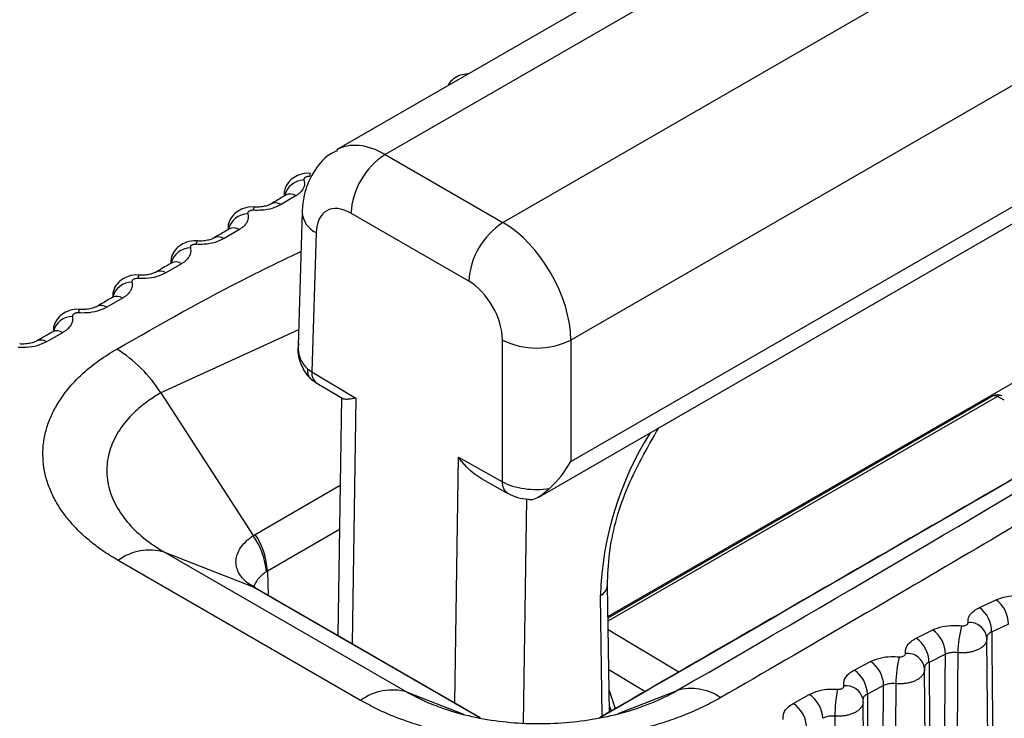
# Model space of a CAD drawing. Header units: millimetres. Extents: x -0.66 to 0.91, y -0.4 to 0.64.
# Tile 119 of 241: x 0.59687 to 0.60704, y -0.06657 to -0.05935. Entities that reach past the tile are written whole.
import ezdxf

# ---------------------------------------------------------------- set-up
doc = ezdxf.new("R2010")
doc.units = ezdxf.units.MM
doc.layers.add('FORMAT', color=7, linetype='Continuous')

msp = doc.modelspace()

# ---------------------------------------------------------------- linework, layer by layer
at = {"layer": 'FORMAT', "color": 7, "linetype": 'Continuous', "lineweight": 25}
for p, q in [((0.610509, -0.054719), (0.600147, -0.0607)), ((0.610717, -0.054937), (0.600649, -0.060749)), ((0.601865, -0.061451), (0.612038, -0.055578)), ((0.612933, -0.056681), (0.602566, -0.062665)), ((0.602566, -0.063919), (0.610351, -0.059426)), ((0.602235, -0.064287), (0.610247, -0.059662)), ((0.600649, -0.060749), (0.601865, -0.061451)), ((0.599728, -0.061173), (0.599574, -0.061266)), ((0.599602, -0.06117), (0.599601, -0.061179)), ((0.59979, -0.061343), (0.599748, -0.06272)), ((0.601512, -0.062056), (0.600295, -0.061354)), ((0.599142, -0.061524), (0.598984, -0.061617)), ((0.599936, -0.061555), (0.599892, -0.062993)), ((0.602949, -0.065522), (0.609634, -0.061663)), ((0.598544, -0.061877), (0.598384, -0.061971)), ((0.597935, -0.062232), (0.597772, -0.062326)), ((0.597316, -0.062589), (0.597149, -0.062684)), ((0.599753, -0.062561), (0.59833, -0.063211)), ((0.601859, -0.064129), (0.601859, -0.062665)), ((0.602566, -0.062665), (0.602566, -0.063919)), ((0.599892, -0.062993), (0.600345, -0.063264)), ((0.599941, -0.063109), (0.60021, -0.06327)), ((0.59833, -0.063211), (0.599284, -0.064686)), ((0.600196, -0.063262), (0.600159, -0.065718)), ((0.600345, -0.063264), (0.600307, -0.065803)), ((0.606922, -0.063244), (0.602949, -0.065538)), ((0.606972, -0.063249), (0.60295, -0.065571)), ((0.607043, -0.063286), (0.606972, -0.063249)), ((0.601368, -0.066415), (0.601406, -0.063876)), ((0.601406, -0.063876), (0.601859, -0.064129)), ((0.599306, -0.064673), (0.600182, -0.064166)), ((0.601648, -0.0641), (0.601914, -0.064249)), ((0.602107, -0.064306), (0.602072, -0.066622)), ((0.600175, -0.064622), (0.599432, -0.065052)), ((0.598368, -0.064856), (0.600874, -0.066303)), ((0.598368, -0.064856), (0.599284, -0.065215)), ((0.600395, -0.066389), (0.597889, -0.064942)), ((0.599432, -0.065052), (0.599421, -0.065058)), ((0.599432, -0.065052), (0.599439, -0.065302)), ((0.599284, -0.065215), (0.599309, -0.065227)), ((0.601627, -0.066567), (0.599306, -0.065227)), ((0.599306, -0.065227), (0.599328, -0.065238)), ((0.601632, -0.066568), (0.599328, -0.065238)), ((0.602964, -0.066509), (0.602944, -0.065199)), ((0.60289, -0.066551), (0.602871, -0.065304)), ((0.606786, -0.065429), (0.60696, -0.065348)), ((0.607086, -0.065602), (0.606913, -0.065682)), ((0.602951, -0.065656), (0.603682, -0.066093)), ((0.606135, -0.065745), (0.606306, -0.06566)), ((0.606863, -0.065742), (0.606864, -0.065751)), ((0.606903, -0.069426), (0.606864, -0.065751)), ((0.605493, -0.066075), (0.605663, -0.065986)), ((0.606437, -0.065911), (0.606266, -0.065995)), ((0.603332, -0.066296), (0.602958, -0.066072)), ((0.606219, -0.066053), (0.606218, -0.066059)), ((0.606218, -0.066059), (0.606219, -0.06607)), ((0.606259, -0.069808), (0.606219, -0.06607)), ((0.600874, -0.066303), (0.601458, -0.066531)), ((0.602961, -0.066287), (0.603025, -0.066473)), ((0.60366, -0.066288), (0.603052, -0.066526)), ((0.605797, -0.066235), (0.605629, -0.066323)), ((0.604863, -0.06642), (0.605029, -0.066327)), ((0.605584, -0.066382), (0.605583, -0.06639)), ((0.605627, -0.070405), (0.605585, -0.066404)), ((0.602963, -0.066439), (0.602983, -0.066498))]:
    msp.add_line(p, q, dxfattribs=at)
for centre, radius, start, end in [((0.601064, -0.061398), 0.000770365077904, 122.652225, 176.77031), ((0.599817, -0.061226), 0.0002150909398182, 92.06671, 165.441469), ((0.599981, -0.060974), 0.0001133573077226, 164.151009, 180.8582), ((0.599669, -0.061264), 0.0001081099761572, 57.176747, 118.021311), ((0.599357, -0.061321), 6.95305762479e-05, 154.752975, 183.15094), ((0.599515, -0.061355), 0.0001067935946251, 56.806618, 118.874509), ((0.599235, -0.061573), 0.0002126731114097, 91.679675, 165.37889), ((0.60004, -0.061327), 0.0002505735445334, 183.682158, 245.532479), ((0.599083, -0.061611), 0.0001047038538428, 56.048107, 117.48388), ((0.602281, -0.0621), 0.0007703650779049, 122.652225, 176.77031), ((0.598926, -0.061702), 0.0001033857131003, 55.65494, 118.335115), ((0.598641, -0.061922), 0.0002103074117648, 91.299978, 165.138265), ((0.598751, -0.061671), 5.44232501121e-05, 146.543867, 184.545376), ((0.598486, -0.061959), 0.0001013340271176, 54.856223, 116.933228), ((0.598141, -0.062025), 4.76233971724e-05, 139.489962, 185.101237), ((0.598325, -0.062052), 0.0001000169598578, 54.4391, 117.782956), ((0.598035, -0.062272), 0.0002065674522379, 90.769216, 166.837825), ((0.597877, -0.062311), 9.80095168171e-05, 53.599165, 116.36571), ((0.597525, -0.062381), 4.43671850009e-05, 133.465067, 184.959338), ((0.597714, -0.062404), 9.66410488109e-05, 53.144946, 117.342526), ((0.59742, -0.062626), 0.0002051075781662, 90.490262, 165.060666), ((0.597257, -0.062669), 9.94687271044e-05, 53.946168, 114.10635), ((0.597091, -0.062758), 9.33726449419e-05, 51.793346, 116.762087), ((0.602213, -0.061955), 0.000792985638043, 243.526515, 296.473411), ((0.59714, -0.06395), 0.0014006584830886, 31.839577, 58.340077), ((0.600013, -0.063011), 0.0001219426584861, 171.601863, 233.717107), ((0.606972, -0.063331), 0.0001, 62.534939, 119.997257), ((0.606943, -0.063288), 4.80082299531e-05, 52.794366, 115.895168), ((0.607001, -0.063285), 4.64461249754e-05, 68.568825, 128.874001), ((0.606222, -0.06541), 0.003352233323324, 147.796561, 178.203673), ((0.601983, -0.064144), 0.0001248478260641, 172.766042, 236.596131), ((0.598695, -0.065114), 0.0007281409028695, 4.398553, 35.985513), ((0.598687, -0.06509), 0.000745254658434, 2.917588, 33.971864), ((0.598216, -0.065385), 0.0005501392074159, 73.92455, 126.428908), ((0.602821, -0.065192), 0.0001230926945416, 293.820376, 356.859), ((0.606773, -0.065599), 0.0003126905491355, 359.552215, 53.356904), ((0.606601, -0.065681), 0.0003122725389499, 359.770526, 53.649474), ((0.606688, -0.065761), 0.0001766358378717, 6.074598, 96.08662), ((0.606125, -0.065913), 0.0003111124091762, 0.376372, 54.464032), ((0.607785, -0.065926), 0.0012225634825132, 165.363959, 178.570147), ((0.605955, -0.065999), 0.000310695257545, 0.594, 54.757653), ((0.606045, -0.066078), 0.0001744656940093, 6.226981, 97.344076), ((0.605488, -0.066241), 0.0003095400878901, 1.195306, 55.57203), ((0.607262, -0.066239), 0.0013393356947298, 166.996525, 178.994571), ((0.60532, -0.066331), 0.0003091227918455, 1.411849, 55.866495), ((0.600722, -0.066831), 0.0005501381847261, 73.924582, 126.428982), ((0.603812, -0.0668), 0.0005343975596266, 55.572845, 106.545712), ((0.606769, -0.066565), 0.0014760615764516, 168.608347, 179.445383), ((0.605411, -0.066413), 0.0001761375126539, 14.898591, 98.071708), ((0.60486, -0.066584), 0.0003079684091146, 2.008327, 56.681169), ((0.604695, -0.066678), 0.0003075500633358, 2.223391, 56.976263)]:
    msp.add_arc(centre, radius, start, end, dxfattribs=at)
for centre, major_axis, ratio, start_param, end_param in [((0.600643, -0.061569), (-0.0004933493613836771, 0.0008698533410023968), 0.582398, 5.502310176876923, 6.284812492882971), ((0.600289, -0.061766), (-0.0002433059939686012, 0.0004368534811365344), 0.587368, 5.506907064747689, 7.060250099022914), ((0.601859, -0.062271), (-0.0004933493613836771, 0.0008698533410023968), 0.582398, 3.948967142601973, 5.502310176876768), ((0.601506, -0.062468), (-0.0002433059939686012, 0.0004368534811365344), 0.587368, 3.953564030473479, 5.506907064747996), ((0.600252, -0.06259), (0.0004473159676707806, 0.0003252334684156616), 0.716038, 2.635338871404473, 3.297988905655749), ((0.600246, -0.062793), (0.0004998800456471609, -1.136687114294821e-05), 0.582217, 3.799883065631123, 3.939924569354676), ((0.602213, -0.063722), (0.0003566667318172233, 0.0006177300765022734), 0.567259, 4.208071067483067, 4.72108066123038), ((0.602213, -0.063928), (0.0004999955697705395, 3.745806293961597e-06), 0.562063, 3.922932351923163, 4.980414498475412), ((0.600034, -0.065514), (0.001014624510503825, -0.0004935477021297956), 0.074006, 3.917835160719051, 3.948181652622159)]:
    msp.add_ellipse(centre, major_axis=major_axis, ratio=ratio, start_param=start_param, end_param=end_param, dxfattribs=at)
for points, knots in [([(0.5303157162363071, -0.0917427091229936), (0.531056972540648, -0.0912786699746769), (0.537199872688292, -0.0874331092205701), (0.5487467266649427, -0.08027805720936), (0.5649592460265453, -0.0703981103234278), (0.5811756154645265, -0.0606879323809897), (0.5934070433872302, -0.0534879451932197), (0.6002322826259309, -0.0495207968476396), (0.6016514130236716, -0.0486959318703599)], [0, 0, 0, 0, 0.0311832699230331, 0.2584203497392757, 0.4856766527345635, 0.7129906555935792, 0.9403238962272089, 1, 1, 1, 1]), ([(0.6015063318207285, -0.0599157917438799), (0.6014780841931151, -0.0599180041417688), (0.6014229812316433, -0.059922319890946), (0.6013539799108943, -0.0599637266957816), (0.6013098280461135, -0.0600035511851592), (0.601298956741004, -0.0600321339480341), (0.601297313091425, -0.0600364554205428)], [0, 0, 0, 0, 0.3280491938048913, 0.6399292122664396, 0.9455603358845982, 1, 1, 1, 1]), ([(0.6001552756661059, -0.0607087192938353), (0.6001280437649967, -0.0607207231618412), (0.6000212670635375, -0.0607677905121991), (0.5998945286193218, -0.060933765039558), (0.5998059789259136, -0.0611429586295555), (0.5997943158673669, -0.0612843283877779), (0.5997895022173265, -0.061342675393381)], [0, 0, 0, 0, 0.115088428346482, 0.451263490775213, 0.7735220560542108, 1, 1, 1, 1]), ([(0.6132386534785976, -0.0608710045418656), (0.6129271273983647, -0.0610676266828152), (0.6123037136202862, -0.0614610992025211), (0.6113128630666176, -0.0620760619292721), (0.6102806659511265, -0.0627092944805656), (0.6091785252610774, -0.0633773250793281), (0.6080057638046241, -0.0640800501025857), (0.6067573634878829, -0.0648194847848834), (0.6054641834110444, -0.0655778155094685), (0.6045645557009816, -0.0660985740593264), (0.6041143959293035, -0.0663591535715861)], [0, 0, 0, 0, 0.1199367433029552, 0.2400127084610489, 0.3605204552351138, 0.4811775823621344, 0.6103949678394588, 0.7398043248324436, 0.8698021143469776, 1, 1, 1, 1]), ([(0.599872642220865, -0.0609434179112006), (0.599870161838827, -0.0609430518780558), (0.599833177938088, -0.0609375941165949), (0.599766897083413, -0.0609512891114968), (0.5996880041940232, -0.0609911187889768), (0.5996337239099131, -0.0610505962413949), (0.5996038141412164, -0.0611135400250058), (0.5996047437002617, -0.0611548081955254), (0.5996050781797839, -0.0611696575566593)], [0, 0, 0, 0, 0.0189411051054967, 0.2824226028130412, 0.4904289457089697, 0.6885133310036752, 0.887918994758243, 1, 1, 1, 1]), ([(0.599809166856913, -0.0610110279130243), (0.5998119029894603, -0.0610216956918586), (0.5998174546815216, -0.0610433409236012), (0.5998131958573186, -0.0610757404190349), (0.5997997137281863, -0.0611073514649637), (0.5997787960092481, -0.0611339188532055), (0.5997542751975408, -0.0611559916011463), (0.5997366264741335, -0.0611674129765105), (0.5997277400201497, -0.0611731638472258)], [0, 0, 0, 0, 0.1820844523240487, 0.3694546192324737, 0.5516965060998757, 0.7392043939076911, 0.8686846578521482, 1, 1, 1, 1]), ([(0.5998681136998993, -0.0609753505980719), (0.599865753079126, -0.0609752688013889), (0.5998602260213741, -0.0609750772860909), (0.5998515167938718, -0.0609756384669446), (0.5998424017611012, -0.0609770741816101), (0.5998338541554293, -0.0609793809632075), (0.5998262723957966, -0.0609824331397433), (0.5998197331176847, -0.0609862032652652), (0.5998145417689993, -0.0609905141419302), (0.5998107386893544, -0.06099532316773), (0.599808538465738, -0.0610004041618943), (0.5998078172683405, -0.0610057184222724), (0.5998087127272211, -0.0610092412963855), (0.599809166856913, -0.0610110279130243)], [0, 0, 0, 0, 0.0684899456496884, 0.1603594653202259, 0.2548922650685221, 0.3468225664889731, 0.4414068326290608, 0.5332842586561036, 0.6278084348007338, 0.7195690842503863, 0.8139767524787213, 0.9056587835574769, 1, 1, 1, 1]), ([(0.5996183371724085, -0.0611685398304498), (0.5995828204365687, -0.061189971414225), (0.5995320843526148, -0.0612205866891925), (0.5994804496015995, -0.0612513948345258), (0.5994649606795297, -0.0612606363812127)], [0, 0, 0, 0, 0.7000291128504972, 0.9999999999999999, 0.9999999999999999, 0.9999999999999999, 0.9999999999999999]), ([(0.5996238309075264, -0.0611653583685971), (0.5996246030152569, -0.0611647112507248), (0.5996261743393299, -0.0611633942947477), (0.5996198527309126, -0.0611671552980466), (0.5996166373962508, -0.0611690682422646)], [0, 0, 0, 0, 0.491373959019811, 1, 1, 1, 1]), ([(0.5992948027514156, -0.061291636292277), (0.5992923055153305, -0.0612912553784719), (0.5992556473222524, -0.0612856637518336), (0.599189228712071, -0.0612992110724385), (0.5991100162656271, -0.0613387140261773), (0.5990551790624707, -0.0613983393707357), (0.5990248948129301, -0.0614615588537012), (0.5990256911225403, -0.0615031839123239), (0.5990259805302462, -0.0615183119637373)], [0, 0, 0, 0, 0.019022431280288, 0.279239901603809, 0.4890868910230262, 0.6869547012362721, 0.8862280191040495, 1, 1, 1, 1]), ([(0.5992880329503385, -0.0613243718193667), (0.5992857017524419, -0.0613242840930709), (0.5992802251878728, -0.0613240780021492), (0.5992715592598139, -0.0613246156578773), (0.599262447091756, -0.0613260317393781), (0.5992538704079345, -0.0613283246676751), (0.5992462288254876, -0.0613313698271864), (0.5992395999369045, -0.0613351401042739), (0.5992342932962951, -0.0613394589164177), (0.5992303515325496, -0.0613442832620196), (0.5992279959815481, -0.0613493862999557), (0.5992271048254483, -0.0613547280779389), (0.5992278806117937, -0.0613582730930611), (0.5992282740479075, -0.0613600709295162)], [0, 0, 0, 0, 0.068094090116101, 0.1599699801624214, 0.2545079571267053, 0.3464466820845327, 0.4410397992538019, 0.5329551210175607, 0.6275199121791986, 0.7193512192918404, 0.8138332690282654, 0.9055864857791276, 1, 1, 1, 1]), ([(0.5995739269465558, -0.0612655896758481), (0.5995447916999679, -0.061279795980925), (0.5994865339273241, -0.0613082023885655), (0.5993826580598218, -0.0613260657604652), (0.599315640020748, -0.061324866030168), (0.5992880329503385, -0.0613243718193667)], [0, 0, 0, 0, 0.3704047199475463, 0.7406477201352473, 0.9999999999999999, 0.9999999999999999, 0.9999999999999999, 0.9999999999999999]), ([(0.599463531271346, -0.0612611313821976), (0.5994616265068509, -0.061262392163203), (0.5994555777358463, -0.0612663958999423), (0.5994253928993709, -0.0612786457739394), (0.5993775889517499, -0.0612886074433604), (0.5993299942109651, -0.0612933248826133), (0.5993023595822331, -0.0612905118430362), (0.5992948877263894, -0.0612897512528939)], [0, 0, 0, 0, 0.1090756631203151, 0.346380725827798, 0.6127130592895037, 0.8952852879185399, 1, 1, 1, 1]), ([(0.5992282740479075, -0.0613600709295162), (0.599230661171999, -0.0613708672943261), (0.5992355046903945, -0.0613927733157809), (0.5992301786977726, -0.061425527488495), (0.5992156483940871, -0.0614574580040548), (0.5991938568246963, -0.0614842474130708), (0.5991686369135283, -0.0615064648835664), (0.5991506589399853, -0.0615179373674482), (0.5991416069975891, -0.061523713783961)], [0, 0, 0, 0, 0.1822142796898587, 0.3697161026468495, 0.5520865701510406, 0.7397285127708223, 0.8689528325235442, 1, 1, 1, 1]), ([(0.6118250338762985, -0.0613814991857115), (0.6112028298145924, -0.0617425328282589), (0.6082154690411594, -0.0634759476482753), (0.6052281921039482, -0.0652011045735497), (0.6028631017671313, -0.0665669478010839)], [0, 0, 0, 0, 0.2082788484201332, 1, 1, 1, 1]), ([(0.611848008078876, -0.0613707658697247), (0.6109591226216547, -0.0618862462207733), (0.6091813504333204, -0.0629172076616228), (0.6061898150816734, -0.0646490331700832), (0.6040871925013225, -0.0658635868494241), (0.6028734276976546, -0.0665647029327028)], [0, 0, 0, 0, 0.2971294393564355, 0.5942593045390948, 1, 1, 1, 1]), ([(0.6036600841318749, -0.0662876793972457), (0.6036600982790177, -0.0662876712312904), (0.605443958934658, -0.0652579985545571), (0.608372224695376, -0.0635342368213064), (0.6108176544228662, -0.0620121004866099), (0.611848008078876, -0.0613707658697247)], [0, 0, 0, 0, 4.5891669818e-06, 0.5786634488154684, 1, 1, 1, 1]), ([(0.5990348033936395, -0.0615176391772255), (0.5989984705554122, -0.06153928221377), (0.5989465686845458, -0.0615701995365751), (0.5988937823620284, -0.0616012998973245), (0.5988779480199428, -0.0616106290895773)], [0, 0, 0, 0, 0.7000294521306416, 1, 1, 1, 1]), ([(0.5990421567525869, -0.0615131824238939), (0.599042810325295, -0.0615125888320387), (0.5990443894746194, -0.0615111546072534), (0.5990372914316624, -0.0615155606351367), (0.5990331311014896, -0.0615181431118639)], [0, 0, 0, 0, 0.4138764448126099, 0.9999999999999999, 0.9999999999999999, 0.9999999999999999, 0.9999999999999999]), ([(0.5987056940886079, -0.0616420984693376), (0.5987031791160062, -0.0616417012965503), (0.5986668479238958, -0.0616359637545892), (0.5986002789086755, -0.0616493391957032), (0.5985207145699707, -0.0616884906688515), (0.5984652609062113, -0.061748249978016), (0.5984345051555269, -0.0618119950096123), (0.5984351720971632, -0.0618542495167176), (0.5984354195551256, -0.0618699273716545)], [0, 0, 0, 0, 0.0190701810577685, 0.2754870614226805, 0.4867825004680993, 0.6840854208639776, 0.8827849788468, 1, 1, 1, 1]), ([(0.5989843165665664, -0.0616170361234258), (0.5989547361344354, -0.0616313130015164), (0.5988955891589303, -0.0616598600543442), (0.5987911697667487, -0.0616776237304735), (0.598724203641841, -0.0616762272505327), (0.5986966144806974, -0.0616756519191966)], [0, 0, 0, 0, 0.3703918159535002, 0.7406097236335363, 0.9999999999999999, 0.9999999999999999, 0.9999999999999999, 0.9999999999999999]), ([(0.5988765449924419, -0.0616110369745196), (0.5988743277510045, -0.0616124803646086), (0.5988673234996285, -0.0616170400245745), (0.5988355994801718, -0.0616295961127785), (0.5987863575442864, -0.0616395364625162), (0.5987388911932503, -0.0616439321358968), (0.5987123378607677, -0.0616409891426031), (0.598705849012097, -0.0616402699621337)], [0, 0, 0, 0, 0.1113025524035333, 0.3516040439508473, 0.6223363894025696, 0.9077101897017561, 0.9999999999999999, 0.9999999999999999, 0.9999999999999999, 0.9999999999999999]), ([(0.5986359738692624, -0.0617114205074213), (0.5986380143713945, -0.061722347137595), (0.5986421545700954, -0.0617445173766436), (0.5986357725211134, -0.0617776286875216), (0.598620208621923, -0.0618098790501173), (0.5985975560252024, -0.0618368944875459), (0.5985716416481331, -0.0618592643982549), (0.5985533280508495, -0.0618707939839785), (0.5985441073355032, -0.0618765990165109)], [0, 0, 0, 0, 0.1823041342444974, 0.3698968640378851, 0.5523555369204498, 0.740088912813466, 0.8691373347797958, 1, 1, 1, 1]), ([(0.5986966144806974, -0.0616756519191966), (0.5986943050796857, -0.0616755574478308), (0.5986888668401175, -0.0616753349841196), (0.5986802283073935, -0.0616758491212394), (0.5986711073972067, -0.0616772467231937), (0.5986624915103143, -0.0616795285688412), (0.5986547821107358, -0.0616825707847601), (0.5986480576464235, -0.0616863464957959), (0.5986426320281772, -0.0616906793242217), (0.5986385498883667, -0.0616955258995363), (0.5986360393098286, -0.0617006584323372), (0.5986349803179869, -0.0617060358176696), (0.5986356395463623, -0.0617096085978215), (0.5986359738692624, -0.0617114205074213)], [0, 0, 0, 0, 0.0678170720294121, 0.1596974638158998, 0.2542391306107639, 0.3461828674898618, 0.4407812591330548, 0.532722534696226, 0.6273151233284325, 0.7191964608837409, 0.8137310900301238, 0.9055350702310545, 1, 1, 1, 1]), ([(0.5978756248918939, -0.0627575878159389), (0.5983279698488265, -0.0625000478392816), (0.5989506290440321, -0.0621455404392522), (0.5995996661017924, -0.0618347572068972), (0.5997771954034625, -0.0617497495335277)], [0, 0, 0, 0, 0.7264727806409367, 0.9999999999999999, 0.9999999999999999, 0.9999999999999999, 0.9999999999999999]), ([(0.5984398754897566, -0.0618690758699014), (0.5984027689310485, -0.0618909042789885), (0.5983497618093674, -0.0619220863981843), (0.5982958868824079, -0.0619534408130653), (0.5982797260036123, -0.0619628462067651)], [0, 0, 0, 0, 0.7000296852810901, 1, 1, 1, 1]), ([(0.5984490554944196, -0.0618632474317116), (0.598449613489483, -0.0618627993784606), (0.5984509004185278, -0.061861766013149), (0.5984428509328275, -0.0618666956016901), (0.5984382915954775, -0.0618694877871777)], [0, 0, 0, 0, 0.4335865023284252, 1, 1, 1, 1]), ([(0.5981055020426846, -0.0619947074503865), (0.5981029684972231, -0.0619942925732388), (0.5980669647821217, -0.0619883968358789), (0.5980002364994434, -0.0620015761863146), (0.5979202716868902, -0.0620403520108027), (0.5978641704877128, -0.0621002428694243), (0.5978329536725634, -0.0621643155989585), (0.5978334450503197, -0.0622069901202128), (0.5978336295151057, -0.0622230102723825)], [0, 0, 0, 0, 0.0191509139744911, 0.2721498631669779, 0.4852211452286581, 0.6823675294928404, 0.8807597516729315, 0.9999999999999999, 0.9999999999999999, 0.9999999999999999, 0.9999999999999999]), ([(0.5980940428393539, -0.0620290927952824), (0.5980917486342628, -0.0620289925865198), (0.5980831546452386, -0.0620286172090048), (0.5980681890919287, -0.0620302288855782), (0.5980515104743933, -0.0620356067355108), (0.5980390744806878, -0.0620438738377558), (0.5980317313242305, -0.0620540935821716), (0.5980322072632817, -0.0620613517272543), (0.5980324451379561, -0.0620649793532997)], [0, 0, 0, 0, 0.067874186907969, 0.2542536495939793, 0.4407560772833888, 0.6272784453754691, 0.8137135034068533, 1, 1, 1, 1]), ([(0.5983835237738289, -0.0619707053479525), (0.5983535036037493, -0.0619850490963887), (0.5982934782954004, -0.0620137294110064), (0.5981885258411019, -0.062031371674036), (0.5981216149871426, -0.0620297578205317), (0.5980940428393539, -0.0620290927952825)], [0, 0, 0, 0, 0.3703649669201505, 0.7405444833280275, 1, 1, 1, 1]), ([(0.598278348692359, -0.0619631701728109), (0.5982758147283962, -0.06196479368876), (0.5982678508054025, -0.061969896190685), (0.5982346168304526, -0.0619827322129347), (0.5981840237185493, -0.0619926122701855), (0.5981367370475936, -0.0619966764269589), (0.5981112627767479, -0.0619936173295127), (0.5981057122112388, -0.061992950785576)], [0, 0, 0, 0, 0.1135690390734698, 0.3569328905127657, 0.6318618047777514, 0.9197867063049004, 1, 1, 1, 1]), ([(0.5980324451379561, -0.0620649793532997), (0.5980341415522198, -0.0620760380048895), (0.5980375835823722, -0.0620984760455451), (0.5980301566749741, -0.0621319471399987), (0.5980135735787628, -0.06216451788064), (0.5979900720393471, -0.0621917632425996), (0.5979634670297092, -0.0622142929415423), (0.5979448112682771, -0.0622258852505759), (0.5979354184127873, -0.0622317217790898)], [0, 0, 0, 0, 0.1823564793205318, 0.3700018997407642, 0.5525108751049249, 0.7402956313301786, 0.8692433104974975, 0.9999999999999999, 0.9999999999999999, 0.9999999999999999, 0.9999999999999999]), ([(0.5978337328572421, -0.0622227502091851), (0.5977958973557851, -0.0622447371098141), (0.5977418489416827, -0.0622761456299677), (0.5976869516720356, -0.0623077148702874), (0.5976704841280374, -0.0623171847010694)], [0, 0, 0, 0, 0.700029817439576, 1, 1, 1, 1]), ([(0.5978450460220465, -0.0622153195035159), (0.5978455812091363, -0.0622149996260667), (0.5978466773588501, -0.062214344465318), (0.5978371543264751, -0.0622201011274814), (0.5978322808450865, -0.062223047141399)], [0, 0, 0, 0, 0.4882426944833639, 1, 1, 1, 1]), ([(0.5974944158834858, -0.0623493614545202), (0.5974918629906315, -0.0623489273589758), (0.597456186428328, -0.0623428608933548), (0.5973892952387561, -0.0623558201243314), (0.5973088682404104, -0.062394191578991), (0.5972521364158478, -0.0624542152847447), (0.5972206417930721, -0.0625177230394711), (0.5972208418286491, -0.0625598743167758), (0.5972209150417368, -0.0625753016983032)], [0, 0, 0, 0, 0.0193683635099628, 0.2706720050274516, 0.4869932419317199, 0.6854490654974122, 0.8848742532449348, 1, 1, 1, 1]), ([(0.5977717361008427, -0.0623264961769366), (0.5977412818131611, -0.0623409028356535), (0.597680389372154, -0.0623697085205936), (0.5975749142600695, -0.0623872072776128), (0.5975080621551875, -0.0623853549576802), (0.597480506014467, -0.0623845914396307)], [0, 0, 0, 0, 0.3703230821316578, 0.7404499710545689, 1, 1, 1, 1]), ([(0.5976691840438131, -0.0623173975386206), (0.5976663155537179, -0.0623192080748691), (0.597657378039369, -0.0623248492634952), (0.597622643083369, -0.0623379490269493), (0.5975707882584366, -0.0623477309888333), (0.5975237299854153, -0.062351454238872), (0.5974993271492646, -0.0623482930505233), (0.5974946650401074, -0.0623476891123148)], [0, 0, 0, 0, 0.1164239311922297, 0.3627485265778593, 0.6414742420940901, 0.9315044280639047, 1, 1, 1, 1]), ([(0.5974178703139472, -0.0624206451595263), (0.5974192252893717, -0.0624318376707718), (0.597421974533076, -0.0624545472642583), (0.5974135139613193, -0.0624883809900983), (0.5973959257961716, -0.0625212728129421), (0.5973715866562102, -0.0625487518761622), (0.5973442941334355, -0.0625714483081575), (0.5973252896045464, -0.0625831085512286), (0.5973157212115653, -0.0625889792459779)], [0, 0, 0, 0, 0.1823738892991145, 0.3700364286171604, 0.552560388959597, 0.7403591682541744, 0.8692761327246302, 1, 1, 1, 1]), ([(0.597480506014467, -0.0623845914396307), (0.5974782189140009, -0.0623844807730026), (0.5974728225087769, -0.0623842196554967), (0.5974641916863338, -0.0623846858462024), (0.5974550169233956, -0.0623860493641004), (0.5974462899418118, -0.0623883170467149), (0.5974384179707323, -0.0623913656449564), (0.5974314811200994, -0.0623951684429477), (0.5974258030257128, -0.0623995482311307), (0.5974214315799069, -0.0624044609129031), (0.5974186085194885, -0.0624096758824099), (0.5974172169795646, -0.0624151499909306), (0.5974176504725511, -0.062418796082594), (0.5974178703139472, -0.0624206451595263)], [0, 0, 0, 0, 0.0675840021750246, 0.1594642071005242, 0.2540053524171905, 0.3459504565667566, 0.4405506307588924, 0.5325136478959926, 0.6271294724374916, 0.7190556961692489, 0.8136370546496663, 0.90548799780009, 1, 1, 1, 1]), ([(0.5972165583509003, -0.0625785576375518), (0.597178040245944, -0.0626006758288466), (0.5971230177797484, -0.0626322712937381), (0.5970671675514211, -0.0626640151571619), (0.5970504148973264, -0.062673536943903)], [0, 0, 0, 0, 0.7000432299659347, 1, 1, 1, 1]), ([(0.5972302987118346, -0.0625693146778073), (0.5972307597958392, -0.0625691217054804), (0.5972316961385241, -0.0625687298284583), (0.5972207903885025, -0.0625753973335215), (0.5972152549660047, -0.0625787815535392)], [0, 0, 0, 0, 0.4924308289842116, 0.9999999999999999, 0.9999999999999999, 0.9999999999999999, 0.9999999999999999]), ([(0.5971491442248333, -0.0626843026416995), (0.5971182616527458, -0.0626987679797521), (0.5970565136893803, -0.0627276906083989), (0.5969505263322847, -0.062745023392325), (0.5968837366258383, -0.0627429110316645), (0.5968561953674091, -0.0627420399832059)], [0, 0, 0, 0, 0.3702648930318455, 0.7403237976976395, 0.9999999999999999, 0.9999999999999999, 0.9999999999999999, 0.9999999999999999]), ([(0.5970491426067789, -0.0626736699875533), (0.5970459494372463, -0.0626756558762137), (0.5970360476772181, -0.0626818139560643), (0.5969998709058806, -0.0626951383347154), (0.5969468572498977, -0.0627047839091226), (0.5969000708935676, -0.0627081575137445), (0.5968767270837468, -0.0627049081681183), (0.596872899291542, -0.0627043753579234)], [0, 0, 0, 0, 0.1187476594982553, 0.368226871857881, 0.650678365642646, 0.9427201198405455, 1, 1, 1, 1]), ([(0.5997549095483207, -0.0627026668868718), (0.5997520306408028, -0.0627175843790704), (0.5997383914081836, -0.0627882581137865), (0.5997691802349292, -0.0629082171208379), (0.5998289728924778, -0.0630185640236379), (0.5998792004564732, -0.0630645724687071), (0.5998936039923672, -0.0630777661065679)], [0, 0, 0, 0, 0.1077463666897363, 0.5104636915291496, 0.8596178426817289, 1, 1, 1, 1]), ([(0.5978894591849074, -0.0649419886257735), (0.5978397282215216, -0.0649118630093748), (0.5977399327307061, -0.0648514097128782), (0.597606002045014, -0.0647507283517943), (0.597484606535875, -0.0646427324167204), (0.5973786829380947, -0.0645277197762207), (0.5972890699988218, -0.0644072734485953), (0.5972163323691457, -0.064281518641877), (0.5971614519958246, -0.0641507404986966), (0.5971260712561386, -0.0640178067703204), (0.5971103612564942, -0.0638844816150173), (0.5971138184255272, -0.0637511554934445), (0.5971369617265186, -0.0636168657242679), (0.5971796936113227, -0.0634856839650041), (0.5972607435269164, -0.0633170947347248), (0.5973764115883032, -0.0631563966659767), (0.5975352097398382, -0.0629977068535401), (0.5976860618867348, -0.0628743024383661), (0.5978121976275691, -0.0627966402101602), (0.5978756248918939, -0.0627575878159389)], [0, 0, 0, 0, 0.0523027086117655, 0.1049562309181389, 0.1587216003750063, 0.2128711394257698, 0.2667694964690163, 0.321046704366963, 0.3765319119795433, 0.4324384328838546, 0.4863055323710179, 0.5405634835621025, 0.5960621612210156, 0.6519956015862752, 0.7046525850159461, 0.8117502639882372, 0.8663215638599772, 0.9327798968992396, 1, 1, 1, 1]), ([(0.5998464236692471, -0.0629616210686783), (0.599846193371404, -0.0629647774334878), (0.5998457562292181, -0.0629707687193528), (0.599845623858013, -0.0629821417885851), (0.5998462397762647, -0.0629928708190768), (0.5998479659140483, -0.0630054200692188), (0.5998505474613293, -0.0630171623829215), (0.5998550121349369, -0.0630302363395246), (0.5998609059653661, -0.063042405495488), (0.5998681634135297, -0.0630533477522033), (0.5998765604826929, -0.0630630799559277), (0.5998830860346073, -0.0630684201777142), (0.5998863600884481, -0.0630710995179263)], [0, 0, 0, 0, 0.0669634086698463, 0.1271072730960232, 0.2479484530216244, 0.3086777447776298, 0.4224121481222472, 0.5369354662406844, 0.6539472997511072, 0.7718191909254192, 0.8855152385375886, 1, 1, 1, 1]), ([(0.5998704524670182, -0.0630576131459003), (0.5998760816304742, -0.0630625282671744), (0.5998979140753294, -0.0630815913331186), (0.5999225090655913, -0.0630974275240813), (0.5999407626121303, -0.0631091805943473)], [0, 0, 0, 0, 0.2578347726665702, 0.9999999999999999, 0.9999999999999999, 0.9999999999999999, 0.9999999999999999]), ([(0.5983303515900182, -0.0632108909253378), (0.5983303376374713, -0.0632108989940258), (0.5982821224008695, -0.0632387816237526), (0.598190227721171, -0.0632981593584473), (0.5980466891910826, -0.0634152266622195), (0.5979124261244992, -0.0635675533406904), (0.5978105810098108, -0.0637558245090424), (0.5977648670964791, -0.0639561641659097), (0.5977778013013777, -0.0641582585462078), (0.5978491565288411, -0.0643578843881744), (0.5979735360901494, -0.0645432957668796), (0.5981465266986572, -0.0647126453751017), (0.5982897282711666, -0.0648105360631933), (0.5983684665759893, -0.0648559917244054), (0.5983684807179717, -0.0648559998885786)], [0, 0, 0, 0, 1.91597965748e-05, 0.0662097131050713, 0.1331947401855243, 0.2386941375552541, 0.3473746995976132, 0.4552786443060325, 0.5665253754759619, 0.6750350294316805, 0.7867043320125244, 0.8919266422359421, 0.9999805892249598, 1, 1, 1, 1]), ([(0.6003453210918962, -0.0632638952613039), (0.6003444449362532, -0.0632640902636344), (0.6003339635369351, -0.0632664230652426), (0.600314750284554, -0.0632703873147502), (0.6002891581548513, -0.063274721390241), (0.6002657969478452, -0.063277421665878), (0.6002448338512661, -0.0632782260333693), (0.6002271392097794, -0.0632765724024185), (0.6002158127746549, -0.0632737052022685), (0.6002112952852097, -0.0632706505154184), (0.6002103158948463, -0.063269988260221)], [0, 0, 0, 0, 0.0136757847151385, 0.1636026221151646, 0.31420674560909, 0.4718833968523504, 0.6304443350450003, 0.7920695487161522, 0.9549207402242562, 1, 1, 1, 1]), ([(0.6029441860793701, -0.0651985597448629), (0.6029480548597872, -0.0650911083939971), (0.6029589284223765, -0.0647891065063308), (0.6031101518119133, -0.0642092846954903), (0.6033529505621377, -0.0637840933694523), (0.6034743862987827, -0.0635714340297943)], [0, 0, 0, 0, 0.2163439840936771, 0.608054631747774, 1, 1, 1, 1]), ([(0.6016485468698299, -0.0640993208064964), (0.601642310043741, -0.0640961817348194), (0.6016055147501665, -0.0640776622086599), (0.6015443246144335, -0.0640298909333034), (0.6014819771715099, -0.0639703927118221), (0.6014378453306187, -0.0639187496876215), (0.6014171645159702, -0.0638917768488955), (0.6014068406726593, -0.0638773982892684), (0.6014059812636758, -0.0638762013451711)], [0, 0, 0, 0, 0.0632292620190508, 0.3730325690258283, 0.6915930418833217, 0.8387489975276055, 0.9865766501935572, 1, 1, 1, 1]), ([(0.6019144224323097, -0.0642485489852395), (0.6019466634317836, -0.0642646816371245), (0.6020131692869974, -0.0642979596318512), (0.6020911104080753, -0.0643056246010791), (0.6021312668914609, -0.0643095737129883)], [0, 0, 0, 0, 0.4847843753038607, 0.9999999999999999, 0.9999999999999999, 0.9999999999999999, 0.9999999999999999]), ([(0.602347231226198, -0.0641980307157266), (0.6023223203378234, -0.0642204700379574), (0.6022725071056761, -0.0642653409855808), (0.6022033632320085, -0.0643061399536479), (0.6021536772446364, -0.064321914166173), (0.602134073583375, -0.0643141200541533), (0.6021308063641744, -0.0643128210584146)], [0, 0, 0, 0, 0.3112763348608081, 0.6224458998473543, 0.9370754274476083, 1, 1, 1, 1]), ([(0.5992843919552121, -0.0652147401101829), (0.5992843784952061, -0.0652147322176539), (0.5992595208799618, -0.065200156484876), (0.5992135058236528, -0.0651678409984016), (0.5991604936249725, -0.0651130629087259), (0.5991240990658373, -0.0650529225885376), (0.5991061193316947, -0.064990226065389), (0.599106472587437, -0.0649251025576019), (0.5991250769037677, -0.0648602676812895), (0.5991620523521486, -0.0647967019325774), (0.5992065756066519, -0.0647474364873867), (0.5992494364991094, -0.064710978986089), (0.599272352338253, -0.0646942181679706), (0.5992843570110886, -0.0646860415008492), (0.5992843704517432, -0.0646860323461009)], [0, 0, 0, 0, 5.97537206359e-05, 0.1103517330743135, 0.2237202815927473, 0.334039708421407, 0.4474390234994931, 0.5569687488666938, 0.669511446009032, 0.7801009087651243, 0.8937824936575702, 0.9466979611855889, 0.9999403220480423, 1, 1, 1, 1]), ([(0.5992843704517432, -0.064686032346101), (0.5992843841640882, -0.0646860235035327), (0.5992913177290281, -0.0646815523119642), (0.5992984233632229, -0.0646773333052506), (0.5993055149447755, -0.0646731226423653)], [0, 0, 0, 0, 0.0019776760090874, 0.9999999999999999, 0.9999999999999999, 0.9999999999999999, 0.9999999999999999]), ([(0.5994211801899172, -0.0650580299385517), (0.599412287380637, -0.0650641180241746), (0.5993944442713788, -0.0650763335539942), (0.5993623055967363, -0.0651029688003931), (0.5993284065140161, -0.0651394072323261), (0.5993016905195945, -0.0651815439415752), (0.5992948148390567, -0.0652091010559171), (0.5992920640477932, -0.0652201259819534)], [0, 0, 0, 0, 0.1307591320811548, 0.2623636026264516, 0.5340337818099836, 0.8135783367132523, 1, 1, 1, 1]), ([(0.5993088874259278, -0.0652266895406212), (0.5993083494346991, -0.0652263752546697), (0.5993068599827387, -0.0652255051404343), (0.5992861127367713, -0.0652131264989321), (0.5992621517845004, -0.0651898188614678), (0.599266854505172, -0.0651971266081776), (0.5992679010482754, -0.0651987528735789)], [0, 0, 0, 0, 0.0140594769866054, 0.0389242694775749, 0.7861222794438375, 1, 1, 1, 1]), ([(0.5993282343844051, -0.0652379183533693), (0.5993266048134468, -0.0652369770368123), (0.5993200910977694, -0.0652332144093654), (0.5993137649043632, -0.0652295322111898), (0.5993090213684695, -0.0652267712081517)], [0, 0, 0, 0, 0.2501753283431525, 1, 1, 1, 1]), ([(0.606960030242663, -0.0653482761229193), (0.6069921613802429, -0.0653363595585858), (0.607056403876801, -0.065312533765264), (0.6071638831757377, -0.0653025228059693), (0.6072304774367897, -0.0653086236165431), (0.6072579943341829, -0.0653111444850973)], [0, 0, 0, 0, 0.3699434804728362, 0.7396592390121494, 1, 1, 1, 1]), ([(0.6066689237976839, -0.0655852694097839), (0.6066702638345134, -0.065563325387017), (0.6066729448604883, -0.0655194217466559), (0.6067200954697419, -0.0654652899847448), (0.6067668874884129, -0.0654397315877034), (0.6067862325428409, -0.0654291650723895)], [0, 0, 0, 0, 0.369545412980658, 0.7393534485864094, 1, 1, 1, 1]), ([(0.6066025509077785, -0.0656171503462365), (0.6066048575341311, -0.0656173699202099), (0.6066134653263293, -0.0656181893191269), (0.6066287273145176, -0.0656173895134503), (0.6066461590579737, -0.065612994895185), (0.606659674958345, -0.0656055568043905), (0.6066683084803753, -0.0655959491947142), (0.6066687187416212, -0.0655888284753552), (0.6066689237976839, -0.0655852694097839)], [0, 0, 0, 0, 0.0681952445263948, 0.2544887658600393, 0.4409571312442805, 0.6274367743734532, 0.813786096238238, 1, 1, 1, 1]), ([(0.6063062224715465, -0.0656597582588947), (0.6063379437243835, -0.0656471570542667), (0.6064013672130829, -0.0656219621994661), (0.6065083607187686, -0.0656100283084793), (0.6065750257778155, -0.0656150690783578), (0.6066025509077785, -0.0656171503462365)], [0, 0, 0, 0, 0.3700649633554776, 0.7399080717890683, 1, 1, 1, 1]), ([(0.6069134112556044, -0.0656819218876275), (0.606905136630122, -0.0656857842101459), (0.6068851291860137, -0.0656951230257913), (0.6068649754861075, -0.065715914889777), (0.606863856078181, -0.0657334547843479), (0.6068632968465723, -0.0657422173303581)], [0, 0, 0, 0, 0.2608606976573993, 0.6307422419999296, 1, 1, 1, 1]), ([(0.6069134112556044, -0.0656819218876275), (0.6069150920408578, -0.0658473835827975), (0.6069257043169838, -0.0668920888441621), (0.6069377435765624, -0.0681075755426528), (0.6069479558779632, -0.0691576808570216), (0.6069496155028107, -0.0693283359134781)], [0, 0, 0, 0, 0.1361465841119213, 0.8596131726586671, 1, 1, 1, 1]), ([(0.6060223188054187, -0.06590469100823), (0.6060229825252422, -0.0658824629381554), (0.606024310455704, -0.0658379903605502), (0.6060697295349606, -0.0657824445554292), (0.606115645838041, -0.0657558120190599), (0.6061346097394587, -0.065744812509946)], [0, 0, 0, 0, 0.3697039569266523, 0.7396813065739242, 1, 1, 1, 1]), ([(0.6068637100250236, -0.0657512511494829), (0.6068637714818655, -0.0657522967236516), (0.6068640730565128, -0.0657574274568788), (0.6068628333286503, -0.0657667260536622), (0.6068598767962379, -0.0657790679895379), (0.6068533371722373, -0.0657951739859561), (0.6068433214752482, -0.065810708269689), (0.6068300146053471, -0.0658253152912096), (0.6068184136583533, -0.0658357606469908), (0.6068053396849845, -0.0658455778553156), (0.6067909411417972, -0.0658546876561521), (0.6067750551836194, -0.0658631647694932), (0.6067580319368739, -0.0658707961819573), (0.6067400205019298, -0.0658775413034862), (0.6067211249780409, -0.065883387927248), (0.6067011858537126, -0.0658883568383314), (0.6066806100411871, -0.0658923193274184), (0.6066596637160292, -0.0658952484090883), (0.6066384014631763, -0.0658971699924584), (0.6066166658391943, -0.065898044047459), (0.6065914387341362, -0.0658979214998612), (0.6065737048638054, -0.0658964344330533), (0.6065632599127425, -0.0658955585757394)], [0, 0, 0, 0, 0.0122087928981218, 0.0599097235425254, 0.1086483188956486, 0.1577454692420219, 0.2530712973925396, 0.301456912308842, 0.3505479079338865, 0.3979334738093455, 0.4459957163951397, 0.494401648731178, 0.5435138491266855, 0.5909161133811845, 0.6386479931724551, 0.6874195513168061, 0.7365503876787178, 0.7839541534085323, 0.8316875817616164, 0.8804608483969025, 0.9295934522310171, 1, 1, 1, 1]), ([(0.6059572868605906, -0.0659379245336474), (0.6059595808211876, -0.065938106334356), (0.605968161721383, -0.0659387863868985), (0.6059833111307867, -0.0659377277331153), (0.6060005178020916, -0.0659330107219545), (0.6060137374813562, -0.0659252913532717), (0.6060220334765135, -0.0659154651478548), (0.6060222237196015, -0.0659082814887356), (0.6060223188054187, -0.06590469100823)], [0, 0, 0, 0, 0.0679887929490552, 0.254322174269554, 0.4408054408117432, 0.6273147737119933, 0.8137273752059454, 1, 1, 1, 1]), ([(0.6065632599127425, -0.0658955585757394), (0.6065514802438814, -0.0658944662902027), (0.6065229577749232, -0.0658918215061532), (0.6064771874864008, -0.0658958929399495), (0.6064500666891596, -0.0659058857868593), (0.6064365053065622, -0.0659108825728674)], [0, 0, 0, 0, 0.2602223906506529, 0.6300843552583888, 1, 1, 1, 1]), ([(0.6065632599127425, -0.0658955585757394), (0.6065626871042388, -0.0659780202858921), (0.6065582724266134, -0.0666135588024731), (0.6065496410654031, -0.0678470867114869), (0.6065414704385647, -0.0689980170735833), (0.6065372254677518, -0.0695959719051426)], [0, 0, 0, 0, 0.0668462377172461, 0.5151889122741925, 1, 1, 1, 1]), ([(0.6056626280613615, -0.0659860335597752), (0.6056939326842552, -0.0659727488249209), (0.6057565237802, -0.0659461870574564), (0.6058630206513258, -0.0659323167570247), (0.6059297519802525, -0.0659362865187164), (0.6059572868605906, -0.0659379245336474)], [0, 0, 0, 0, 0.3701651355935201, 0.7401156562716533, 1, 1, 1, 1]), ([(0.6062660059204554, -0.0659953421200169), (0.606257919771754, -0.065999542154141), (0.6062383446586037, -0.0660097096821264), (0.6062200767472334, -0.0660297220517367), (0.6062193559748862, -0.0660456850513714), (0.6062190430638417, -0.0660526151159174)], [0, 0, 0, 0, 0.2848294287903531, 0.6895208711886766, 1, 1, 1, 1]), ([(0.6062660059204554, -0.0659953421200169), (0.6062676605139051, -0.0661607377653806), (0.6062781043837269, -0.0672047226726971), (0.6062901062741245, -0.0684351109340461), (0.6063003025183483, -0.0695001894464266), (0.6063020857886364, -0.0696864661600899)], [0, 0, 0, 0, 0.1344443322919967, 0.8486187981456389, 1, 1, 1, 1]), ([(0.6064004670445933, -0.0696226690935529), (0.6064027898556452, -0.0693782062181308), (0.6064145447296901, -0.0681410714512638), (0.6064267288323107, -0.0669037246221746), (0.6064365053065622, -0.0659108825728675)], [0, 0, 0, 0, 0.1976040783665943, 0.9999999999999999, 0.9999999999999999, 0.9999999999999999, 0.9999999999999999]), ([(0.6053861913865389, -0.066238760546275), (0.6053861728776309, -0.0662162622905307), (0.6053861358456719, -0.066171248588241), (0.6054298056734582, -0.0661143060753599), (0.6054748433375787, -0.0660866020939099), (0.6054934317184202, -0.0660751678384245)], [0, 0, 0, 0, 0.3698095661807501, 0.7399017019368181, 1, 1, 1, 1]), ([(0.6062189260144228, -0.066070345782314), (0.6062189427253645, -0.0660705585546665), (0.6062192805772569, -0.0660748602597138), (0.6062182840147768, -0.0660833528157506), (0.6062157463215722, -0.0660957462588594), (0.6062096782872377, -0.0661119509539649), (0.6062001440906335, -0.0661276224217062), (0.6061872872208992, -0.066142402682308), (0.6061760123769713, -0.0661529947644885), (0.6061632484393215, -0.0661629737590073), (0.6061491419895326, -0.066172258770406), (0.6061335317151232, -0.0661809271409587), (0.6061167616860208, -0.066188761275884), (0.6060989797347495, -0.0661957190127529), (0.6060802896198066, -0.0662017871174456), (0.6060605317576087, -0.0662069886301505), (0.6060401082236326, -0.0662111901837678), (0.6060192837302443, -0.0662143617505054), (0.6059981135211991, -0.0662165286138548), (0.6059764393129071, -0.0662176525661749), (0.6059512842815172, -0.0662178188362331), (0.6059335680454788, -0.0662165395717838), (0.6059231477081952, -0.0662157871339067)], [0, 0, 0, 0, 0.0025075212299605, 0.0506955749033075, 0.0999316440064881, 0.1495298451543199, 0.2458364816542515, 0.294719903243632, 0.344315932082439, 0.3921796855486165, 0.4407266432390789, 0.4896206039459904, 0.5392276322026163, 0.5871002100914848, 0.6353054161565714, 0.6845597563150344, 0.7341766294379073, 0.7820507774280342, 0.8302575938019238, 0.8795136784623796, 0.9291323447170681, 1, 1, 1, 1]), ([(0.6059231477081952, -0.0662157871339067), (0.6059113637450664, -0.066214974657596), (0.6058828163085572, -0.0662130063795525), (0.6058372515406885, -0.0662183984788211), (0.6058104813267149, -0.0662293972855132), (0.6057970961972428, -0.0662348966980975)], [0, 0, 0, 0, 0.2600686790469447, 0.630033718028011, 1, 1, 1, 1]), ([(0.6008742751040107, -0.0663025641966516), (0.6008742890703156, -0.0663025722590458), (0.6009257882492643, -0.0663323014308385), (0.6010349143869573, -0.0663886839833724), (0.6012425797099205, -0.0664735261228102), (0.6015039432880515, -0.0665506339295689), (0.6018163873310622, -0.066607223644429), (0.6021438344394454, -0.0666322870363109), (0.6024698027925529, -0.0666255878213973), (0.6027922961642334, -0.0665878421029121), (0.6031031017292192, -0.0665202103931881), (0.6034000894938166, -0.0664212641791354), (0.6035776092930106, -0.0663352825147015), (0.6036600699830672, -0.0662876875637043), (0.603660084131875, -0.0662876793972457)], [0, 0, 0, 0, 1.91692569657e-05, 0.0706844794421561, 0.1421762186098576, 0.2480325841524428, 0.3567135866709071, 0.4612489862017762, 0.5687178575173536, 0.6716483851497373, 0.7774837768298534, 0.8868718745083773, 0.99998058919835, 1, 1, 1, 1]), ([(0.6050294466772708, -0.0663270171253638), (0.6050603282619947, -0.0663130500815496), (0.6051220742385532, -0.0662851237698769), (0.6052280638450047, -0.0662693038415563), (0.605294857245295, -0.0662721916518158), (0.6053224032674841, -0.0662733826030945)], [0, 0, 0, 0, 0.3702457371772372, 0.7402853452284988, 1, 1, 1, 1]), ([(0.6053224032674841, -0.0662733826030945), (0.6053246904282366, -0.0662735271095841), (0.6053332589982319, -0.066274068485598), (0.6053483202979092, -0.0662727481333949), (0.6053653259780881, -0.0662677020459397), (0.6053782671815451, -0.0662596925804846), (0.6053862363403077, -0.0662496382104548), (0.6053862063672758, -0.0662423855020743), (0.6053861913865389, -0.066238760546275)], [0, 0, 0, 0, 0.0678566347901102, 0.2542166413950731, 0.4407110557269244, 0.6272399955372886, 0.8136918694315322, 1, 1, 1, 1]), ([(0.6057598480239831, -0.0701380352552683), (0.6057621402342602, -0.0698925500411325), (0.6057736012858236, -0.0686651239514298), (0.6057860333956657, -0.0673640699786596), (0.6057963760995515, -0.0663083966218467), (0.6057970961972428, -0.0662348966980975)], [0, 0, 0, 0, 0.1887028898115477, 0.9435144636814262, 1, 1, 1, 1]), ([(0.6059231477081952, -0.0662157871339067), (0.6059225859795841, -0.0662986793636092), (0.6059182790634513, -0.0669342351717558), (0.605909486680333, -0.0682216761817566), (0.6059011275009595, -0.0694260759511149), (0.6058966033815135, -0.0700779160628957)], [0, 0, 0, 0, 0.0643813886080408, 0.4936284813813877, 1, 1, 1, 1]), ([(0.6041143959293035, -0.066359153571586), (0.6040597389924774, -0.066389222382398), (0.6039500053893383, -0.0664495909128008), (0.6037671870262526, -0.0665306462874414), (0.603571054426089, -0.0666040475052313), (0.6033688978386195, -0.0666658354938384), (0.6030980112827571, -0.0667330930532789), (0.6028193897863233, -0.0667807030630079), (0.6025336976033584, -0.066808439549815), (0.6023167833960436, -0.0668190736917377), (0.6020988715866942, -0.0668193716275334), (0.6018795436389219, -0.0668090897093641), (0.6016629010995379, -0.0667879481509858), (0.6014514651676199, -0.0667563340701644), (0.6012456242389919, -0.0667145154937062), (0.6010443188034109, -0.0666622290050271), (0.6008309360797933, -0.0665929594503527), (0.6006093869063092, -0.0665042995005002), (0.6004669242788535, -0.0664272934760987), (0.6003952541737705, -0.0663885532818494)], [0, 0, 0, 0, 0.0547599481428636, 0.1099404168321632, 0.1664606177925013, 0.2234446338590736, 0.2747847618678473, 0.379114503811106, 0.4322231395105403, 0.4843521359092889, 0.5368368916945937, 0.5904365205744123, 0.644422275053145, 0.6969498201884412, 0.7498334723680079, 0.8038232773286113, 0.8581943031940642, 0.9286603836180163, 1, 1, 1, 1]), ([(0.6055844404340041, -0.0664040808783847), (0.6055844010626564, -0.0664075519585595), (0.6055843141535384, -0.0664152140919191), (0.6055819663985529, -0.066427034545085), (0.6055778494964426, -0.0664392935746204), (0.6055699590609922, -0.0664552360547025), (0.6055586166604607, -0.0664705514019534), (0.6055440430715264, -0.0664848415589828), (0.6055274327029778, -0.0664983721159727), (0.6055079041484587, -0.0665106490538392), (0.6054859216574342, -0.0665213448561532), (0.6054683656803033, -0.0665285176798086), (0.6054498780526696, -0.0665348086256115), (0.6054302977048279, -0.066540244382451), (0.6054100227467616, -0.0665446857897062), (0.6053893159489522, -0.0665481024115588), (0.6053682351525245, -0.0665505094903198), (0.6053466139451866, -0.0665519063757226), (0.6053267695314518, -0.0665521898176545), (0.60530898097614, -0.0665517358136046), (0.6052985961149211, -0.0665510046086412), (0.6052933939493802, -0.0665506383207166)], [0, 0, 0, 0, 0.0411997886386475, 0.0909452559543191, 0.1410565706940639, 0.1894075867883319, 0.287752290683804, 0.3378636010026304, 0.3862182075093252, 0.4845704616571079, 0.5346857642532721, 0.5830435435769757, 0.6317371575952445, 0.6814899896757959, 0.7316088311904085, 0.7799675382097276, 0.828662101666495, 0.8784159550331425, 0.9285358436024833, 0.9642009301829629, 1, 1, 1, 1]), ([(0.6055832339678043, -0.066389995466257), (0.6055839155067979, -0.0663940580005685), (0.6055847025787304, -0.0663987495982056), (0.605584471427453, -0.0664034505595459), (0.6055844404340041, -0.0664040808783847)], [0, 0, 0, 0, 0.8659170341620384, 1, 1, 1, 1]), ([(0.6056290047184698, -0.0663234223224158), (0.605621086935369, -0.0663279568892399), (0.6056019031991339, -0.0663389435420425), (0.6055845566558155, -0.0663595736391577), (0.6055842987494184, -0.0663755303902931), (0.6055841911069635, -0.066382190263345)], [0, 0, 0, 0, 0.2905164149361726, 0.7038826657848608, 1, 1, 1, 1]), ([(0.6056290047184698, -0.0663234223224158), (0.6056306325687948, -0.0664887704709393), (0.6056409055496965, -0.0675322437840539), (0.6056534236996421, -0.0688359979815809), (0.6056641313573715, -0.0699745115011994), (0.6056665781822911, -0.0702346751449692)], [0, 0, 0, 0, 0.1268425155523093, 0.8004733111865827, 1, 1, 1, 1]), ([(0.6047607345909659, -0.0665873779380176), (0.604760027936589, -0.0665646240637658), (0.6047586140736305, -0.0665190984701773), (0.6048005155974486, -0.0664607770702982), (0.6048446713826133, -0.0664320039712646), (0.6048628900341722, -0.0664201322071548)], [0, 0, 0, 0, 0.3698565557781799, 0.7400031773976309, 1, 1, 1, 1]), ([(0.6052933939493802, -0.0665506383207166), (0.605281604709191, -0.0665501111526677), (0.6052530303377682, -0.0665488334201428), (0.6052076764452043, -0.0665555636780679), (0.605181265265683, -0.0665675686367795), (0.6051680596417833, -0.0665735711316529)], [0, 0, 0, 0, 0.259906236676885, 0.6299521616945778, 1, 1, 1, 1]), ([(0.6052933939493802, -0.0665506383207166), (0.6052928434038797, -0.0666339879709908), (0.6052886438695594, -0.067269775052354), (0.6052791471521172, -0.0686957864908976), (0.6052700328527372, -0.0700382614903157), (0.6052646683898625, -0.0708284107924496)], [0, 0, 0, 0, 0.0584460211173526, 0.4458234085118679, 1, 1, 1, 1])]:
    msp.add_open_spline(points, degree=3, knots=knots, dxfattribs=at)

doc.saveas('drawing.dxf')
